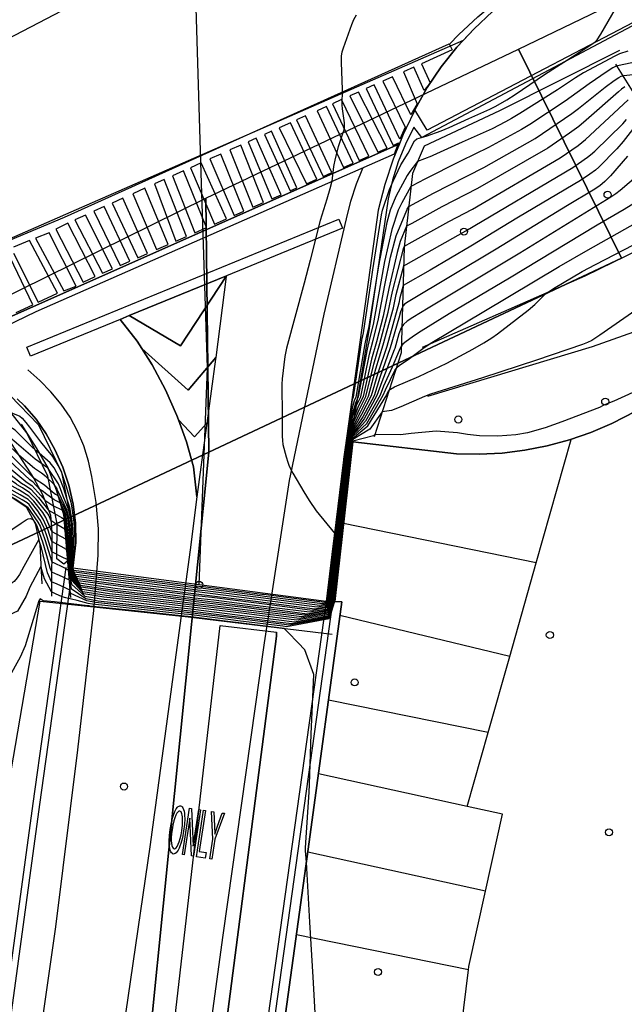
# Model space of a CAD drawing. Extents: x 0 to 85000, y -1 to 75000.
# Tile 89 of 147: x 39545 to 39630, y 61930 to 62069. Entities that reach past the tile are written whole.
import ezdxf

# ---------------------------------------------------------------- set-up
doc = ezdxf.new("R2010")
doc.units = 0
doc.header["$MEASUREMENT"] = 0
doc.header["$PDMODE"] = 33
doc.header["$PDSIZE"] = -3
for name, color, linetype in [('BOS3D_ACTIVE_POLY_CLIP', 227, 'CONTINUOUS'), ('BOS3D_PAVEMENT_MARKINGS_LI', 15, 'CONTINUOUS'), ('BOS3D_PAVEMENT_MARKINGS_PO', 9, 'CONTINUOUS'), ('CONTOUR_CLIP', 120, 'CONTINUOUS'), ('DTM_INFOTECHBREAKS_CLIP', 4, 'CONTINUOUS'), ('DTM_POINT', 158, 'CONTINUOUS'), ('FENCE_CLIP', 96, 'CONTINUOUS'), ('PARCELS_FULL_17_CLIP', 7, 'CONTINUOUS'), ('PARKING_CLIP', 78, 'CONTINUOUS'), ('ROAD_CLIP', 197, 'CONTINUOUS'), ('SIDEWALK_CLIP', 78, 'CONTINUOUS'), ('SPOT_ELEV', 82, 'CONTINUOUS')]:
    doc.layers.add(name, color=color, linetype=linetype)

msp = doc.modelspace()

# ---------------------------------------------------------------- linework, layer by layer
at = {"layer": 'BOS3D_ACTIVE_POLY_CLIP', "elevation": 30.22}
msp.add_lwpolyline([(39551.86, 61992.72), (39550.92, 61991.93), (39549.91, 61992.69), (39549.98, 61997.61), (39548.65, 62004.34), (39545.65, 62010.51), (39542.62, 62014.4), (39543.3, 62015.76), (39547.3, 62011.64), (39550.56, 62004.94), (39551.98, 61997.7)], close=True, dxfattribs=at)
at = {"layer": 'BOS3D_PAVEMENT_MARKINGS_LI'}
for p, q in [((39573.9, 62032.71), (39560.15, 62027.07)), ((39560.15, 62027.07), (39558.86, 62026.54)), ((39617.71, 61992.09), (39622.65, 62009.57)), ((39617.71, 61992.09), (39590.47, 61997.68)), ((39613.97, 61978.86), (39617.71, 61992.09)), ((39613.97, 61978.86), (39589.95, 61984.64)), ((39610.92, 61968.1), (39613.97, 61978.86)), ((39610.92, 61968.1), (39588.33, 61972.67)), ((39607.97, 61957.65), (39610.92, 61968.1)), ((39607.97, 61957.65), (39586.92, 61962.26)), ((39610.55, 61945.65), (39585.41, 61951.15)), ((39608.15, 61934.53), (39583.81, 61939.49)), ((39606.83, 61923.72), (39608.15, 61934.53))]:
    msp.add_line(p, q, dxfattribs=at)
for points in [[(39605.44, 62065.48), (39606.78, 62066.86), (39609.45, 62069.33), (39612.26, 62071.64), (39615.18, 62073.8), (39618.22, 62075.79), (39621.37, 62077.61), (39629.43, 62081.75), (39655.02, 62094.21), (39684.05, 62108.27), (39724.91, 62128.13), (39751.42, 62141.07), (39765.39, 62147.66)], [(39566.66, 61889.66), (39573.44, 61939.43), (39579.28, 61980.77), (39582.84, 62003.76), (39587.74, 62027.29), (39590.9, 62040.78), (39591.51, 62043.26), (39592.29, 62045.7), (39593.2, 62047.94)], [(39558.86, 62026.54), (39546.19, 62021.34), (39545.67, 62022.62), (39589.79, 62040.71), (39590.31, 62039.43), (39573.9, 62032.71)], [(39573.9, 62032.71), (39567.43, 62022.79), (39560.15, 62027.07)], [(39573.9, 62032.71), (39573.89, 62032.63), (39572.39, 62021.14)], [(39558.86, 62026.54), (39561.3, 62023.48), (39561.96, 62022.42)], [(39572.39, 62021.14), (39568.5, 62016.53), (39561.96, 62022.42)], [(39561.96, 62022.42), (39563.41, 62020.1), (39565.28, 62016.58), (39566.9, 62012.94), (39567.13, 62012.31)], [(39572.39, 62021.14), (39572.36, 62020.91), (39571.14, 62011.88)], [(39545.54, 61910.89), (39549.79, 61940.62), (39552.9, 61965.65), (39555.14, 61985.35), (39555.76, 61993.17), (39555.8, 61996.9), (39555.5, 62000.62), (39554.85, 62004.3), (39554.39, 62006.5), (39553.73, 62008.65), (39552.85, 62010.72), (39551.78, 62012.7), (39550.53, 62014.56), (39549.09, 62016.3), (39547.5, 62017.88), (39545.8, 62019.42)], [(39571.14, 62011.88), (39569.38, 62009.95), (39567.13, 62012.31)], [(39567.13, 62012.31), (39568.27, 62009.2), (39569.24, 62005.7), (39569.74, 62001.46)], [(39571.14, 62011.88), (39570.3, 62005.64), (39569.74, 62001.46)], [(39569.74, 62001.46), (39568.78, 61993.94), (39566.6, 61978.06), (39563.13, 61952.24), (39558.9, 61923.44), (39556.31, 61904.78), (39553.1, 61877.99), (39549.89, 61853.11)], [(39610.55, 61945.65), (39612.95, 61956.56), (39607.97, 61957.65)], [(39608.15, 61934.53), (39608.21, 61935.01), (39610.55, 61945.65)]]:
    msp.add_lwpolyline(points, dxfattribs=at)
at = {"layer": 'BOS3D_PAVEMENT_MARKINGS_PO'}
for points in [[(39543.34, 62037.8), (39551.01, 62041.02), (39605.41, 62065.54), (39605.81, 62064.67), (39601.51, 62062.71), (39602.7, 62060.01), (39601.88, 62058.93), (39600.4, 62062.23), (39598.93, 62061.57), (39600.89, 62057.06), (39599.97, 62055.48), (39597.41, 62060.88), (39596.03, 62060.26), (39599.2, 62053.73), (39598.44, 62052.02), (39594.82, 62059.71), (39593.66, 62059.19), (39597.51, 62051.15), (39598.25, 62051.52), (39597.65, 62049.93), (39546.95, 62027.6), (39541.15, 62024.82)], [(39543.78, 62035.9), (39547.28, 62028.98), (39550.03, 62030.24), (39546.04, 62037.71), (39543.79, 62036.75)], [(39544.16, 62027.51), (39546.5, 62028.62), (39543.32, 62035.31)]]:
    msp.add_lwpolyline(points, dxfattribs=at)
for points in [[(39591.35, 62058.15), (39595.31, 62050.18), (39596.62, 62050.75), (39592.57, 62058.7)], [(39594.03, 62049.61), (39590.19, 62057.63), (39588.89, 62057.04), (39592.68, 62049.02)], [(39591.81, 62048.64), (39588.05, 62056.66), (39586.74, 62056.07), (39590.44, 62048.04)], [(39586.67, 62046.38), (39582.97, 62054.37), (39581.35, 62053.64), (39585.21, 62045.74)], [(39588.83, 62047.33), (39585.07, 62055.32), (39583.83, 62054.76), (39587.57, 62046.78)], [(39583.85, 62045.14), (39580.28, 62053.16), (39579.31, 62052.72), (39582.94, 62044.74)], [(39581.66, 62044.18), (39578.12, 62052.19), (39576.98, 62051.68), (39580.33, 62043.59)], [(39579.17, 62043.08), (39575.93, 62051.2), (39574.4, 62050.51), (39577.64, 62042.41)], [(39576.35, 62041.84), (39573.11, 62049.93), (39571.57, 62049.24), (39574.99, 62041.25)], [(39571.08, 62039.52), (39567.81, 62047.54), (39566.26, 62046.84), (39569.45, 62038.81)], [(39573.91, 62040.77), (39570.35, 62048.69), (39568.8, 62047.99), (39572.22, 62040.03)], [(39568.25, 62038.28), (39565.11, 62046.32), (39563.72, 62045.7), (39566.75, 62037.62)], [(39565.68, 62037.15), (39562.38, 62045.09), (39560.65, 62044.32), (39564.02, 62036.42)], [(39562.76, 62035.87), (39559.24, 62043.68), (39557.72, 62042.99), (39561.35, 62035.25)], [(39560.24, 62034.76), (39556.59, 62042.49), (39555.15, 62041.84), (39558.87, 62034.16)], [(39573.9, 62032.71), (39560.15, 62027.07), (39558.86, 62026.54), (39546.19, 62021.34), (39545.67, 62022.62), (39589.79, 62040.71), (39590.31, 62039.43)], [(39557.79, 62033.68), (39553.95, 62041.29), (39552.44, 62040.61), (39556.36, 62033.06)], [(39555.33, 62032.6), (39551.45, 62040.17), (39549.77, 62039.32), (39553.64, 62031.83)], [(39552.64, 62031.26), (39548.82, 62038.81), (39546.91, 62038.01), (39550.9, 62030.57)], [(39572.39, 62021.14), (39568.5, 62016.53), (39561.96, 62022.42), (39561.3, 62023.48), (39558.86, 62026.54), (39560.15, 62027.07), (39567.43, 62022.79), (39573.9, 62032.71), (39573.89, 62032.63)], [(39560.15, 62027.07), (39573.9, 62032.71), (39567.43, 62022.79)], [(39572.39, 62021.14), (39572.36, 62020.91), (39571.14, 62011.88), (39569.38, 62009.94), (39567.13, 62012.31), (39566.9, 62012.94), (39565.28, 62016.58), (39563.41, 62020.1), (39561.96, 62022.42), (39568.5, 62016.53)], [(39571.14, 62011.88), (39570.3, 62005.64), (39569.74, 62001.46), (39569.24, 62005.7), (39568.27, 62009.2), (39567.13, 62012.31), (39569.38, 62009.94)], [(39567.84, 61957.21), (39567.91, 61956.96), (39567.96, 61956.66), (39567.99, 61956.32), (39568, 61955.95), (39567.96, 61955.1), (39567.85, 61954.16), (39567.67, 61953.22), (39567.46, 61952.39), (39567.33, 61952.03), (39567.2, 61951.72), (39567.07, 61951.46), (39566.93, 61951.25), (39566.79, 61951.08), (39566.65, 61950.98), (39566.52, 61950.92), (39566.39, 61950.91), (39566.26, 61950.96), (39566.14, 61951.06), (39566.04, 61951.22), (39565.96, 61951.44), (39565.89, 61951.7), (39565.85, 61952), (39565.82, 61952.33), (39565.81, 61952.71), (39565.84, 61953.52), (39565.94, 61954.37), (39566.08, 61955.14), (39566.23, 61955.82), (39566.4, 61956.41), (39566.59, 61956.9), (39566.8, 61957.28), (39567, 61957.55), (39567.1, 61957.63), (39567.21, 61957.69), (39567.31, 61957.72), (39567.42, 61957.72), (39567.55, 61957.67), (39567.66, 61957.57), (39567.76, 61957.42)], [(39566.43, 61951.68), (39566.5, 61951.66), (39566.58, 61951.66), (39566.65, 61951.68), (39566.8, 61951.79), (39566.94, 61951.99), (39567.09, 61952.28), (39567.23, 61952.65), (39567.36, 61953.09), (39567.48, 61953.61), (39567.58, 61954.21), (39567.67, 61954.97), (39567.71, 61955.62), (39567.69, 61956.17), (39567.65, 61956.4), (39567.61, 61956.59), (39567.55, 61956.75), (39567.48, 61956.86), (39567.4, 61956.94), (39567.31, 61956.97), (39567.16, 61956.95), (39567.02, 61956.85), (39566.88, 61956.67), (39566.73, 61956.41), (39566.59, 61956.05), (39566.45, 61955.58), (39566.33, 61955.01), (39566.21, 61954.32), (39566.14, 61953.75), (39566.1, 61953.25), (39566.09, 61952.8), (39566.12, 61952.42), (39566.18, 61952.1), (39566.26, 61951.87), (39566.37, 61951.72)], [(39568.95, 61957.37), (39569.21, 61952.04), (39569.99, 61957.22), (39570.24, 61957.18), (39569.25, 61950.59), (39568.98, 61950.63), (39568.72, 61955.96), (39567.94, 61950.79), (39567.69, 61950.83), (39568.68, 61957.41)], [(39571.03, 61951.12), (39570.91, 61950.34), (39569.67, 61950.53), (39570.66, 61957.11), (39570.93, 61957.07), (39570.05, 61951.27)], [(39572.21, 61954.85), (39572.25, 61953.71), (39572.64, 61954.84), (39573.31, 61956.71), (39573.62, 61956.67), (39572.26, 61952.99), (39571.84, 61950.2), (39571.57, 61950.24), (39571.99, 61953.03), (39571.8, 61956.94), (39572.12, 61956.89)]]:
    msp.add_lwpolyline(points, close=True, dxfattribs=at)
at = {"layer": 'CONTOUR_CLIP'}
for points, elevation in [([(39588.1, 61986.62), (39588.11, 61986.63), (39588.85, 61992.84), (39588.91, 61993.37), (39589.66, 61999.68), (39589.71, 62000.08), (39590.49, 62006.49), (39590.52, 62006.78), (39591.7, 62014.93), (39591.79, 62015.33), (39591.88, 62015.52), (39593.11, 62023.88), (39593.19, 62024.22), (39593.3, 62024.66), (39594.51, 62032.87), (39594.61, 62033.53), (39595.84, 62041.32), (39595.99, 62042.01), (39596.98, 62044.9), (39597.47, 62046.1), (39598.59, 62048.39), (39599.59, 62050.08), (39600.5, 62051.79), (39600.82, 62052.08), (39602.15, 62052.45), (39604.3, 62053.23), (39605.4, 62053.7), (39608.17, 62054.98), (39611.14, 62056.29), (39612.01, 62056.73), (39613.58, 62057.61), (39614.75, 62058.34), (39618.88, 62061.17), (39623.32, 62064.03), (39625.61, 62065.46), (39626.06, 62065.8), (39626.33, 62066.07), (39626.87, 62066.88), (39628.93, 62070.5)], 26), ([(39592.27, 62069.57), (39591.89, 62068.91), (39591.6, 62068.2), (39590.41, 62064.93), (39590.24, 62064.37), (39590.14, 62063.82), (39590.12, 62062.87), (39590.28, 62059.05), (39590.22, 62056.89), (39590.27, 62056.31), (39590.55, 62054.34), (39590.55, 62053.81), (39590.49, 62053.31), (39590.34, 62052.77), (39589.73, 62050.97), (39589.3, 62049.29), (39589.07, 62048.16), (39588.79, 62046.12), (39588.53, 62045.01), (39588.12, 62043.53), (39587.16, 62040.52), (39585.76, 62034.93), (39584.91, 62031.66), (39582.39, 62022.45), (39582.17, 62021.29), (39581.77, 62018.15), (39581.72, 62017.36), (39581.72, 62016.58), (39581.78, 62013.66), (39581.81, 62010), (39581.84, 62009.43), (39581.9, 62008.85), (39582.34, 62007.11), (39582.57, 62006.34), (39582.77, 62005.78), (39583.3, 62004.77), (39584.87, 62002.14), (39585.6, 62000.92), (39586.59, 61999.46), (39589.19, 61996.3), (39588.83, 61993.32), (39588.82, 61993.26), (39588.02, 61986.63)], 27), ([(39630.66, 62064.47), (39629.52, 62064.09), (39628.83, 62063.79), (39624.39, 62061.4), (39623.29, 62060.72), (39620.71, 62059.01), (39615.4, 62055.67), (39614.24, 62054.95), (39613.38, 62054.48), (39611.47, 62053.51), (39607.24, 62051.63), (39603.09, 62049.73), (39602.9, 62049.65), (39600.94, 62048.89), (39599.83, 62047.48), (39599.47, 62046.91), (39597.88, 62043.91), (39597.07, 62042), (39596.58, 62040.27), (39595.41, 62034.11), (39595.12, 62032.36), (39593.98, 62025.23), (39593.67, 62024), (39593.46, 62023.1), (39592.21, 62015.55), (39591.97, 62015.01), (39591.71, 62014.04), (39590.62, 62006.96), (39590.51, 62006.18), (39589.8, 62000.2), (39589.69, 61999.32), (39588.99, 61993.43), (39588.87, 61992.43), (39588.19, 61986.63), (39588.18, 61986.61)], 25), ([(39631.24, 62062.85), (39629.24, 62062.43), (39628.92, 62062.3), (39628.58, 62062.13), (39627.77, 62061.61), (39625.2, 62059.86), (39621.8, 62057.41), (39616.83, 62054.13), (39615.65, 62053.39), (39610.98, 62050.84), (39607.12, 62048.97), (39601.78, 62046.28), (39601.25, 62046.01), (39599.99, 62045.32), (39598.69, 62043.02), (39598.2, 62041.99), (39597.28, 62039.28), (39596.25, 62034.72), (39595.72, 62031.87), (39594.66, 62025.8), (39594.16, 62023.79), (39593.8, 62022.35), (39592.55, 62015.57), (39592.14, 62014.69), (39591.72, 62013.29), (39590.71, 62007.15), (39590.54, 62005.85), (39589.88, 62000.32), (39589.72, 61998.93), (39589.07, 61993.49), (39588.9, 61992.01), (39588.27, 61986.63), (39588.26, 61986.6)], 24), ([(39588.33, 61986.59), (39588.35, 61986.64), (39588.92, 61991.6), (39589.15, 61993.54), (39589.75, 61998.57), (39589.97, 62000.43), (39590.57, 62005.52), (39590.8, 62007.33), (39591.73, 62012.65), (39592.32, 62014.37), (39592.9, 62015.6), (39594.12, 62021.62), (39594.64, 62023.58), (39595.35, 62026.38), (39596.29, 62031.39), (39597.12, 62035.35), (39597.93, 62038.37), (39599.4, 62041.98), (39599.48, 62042.14), (39599.69, 62042.51), (39600.82, 62043.13), (39603.17, 62044.41), (39610.3, 62048.02), (39617.58, 62052.13), (39622.76, 62055.65), (39623.69, 62056.36), (39627.49, 62059.41), (39628.76, 62060.34), (39629.41, 62060.77), (39629.75, 62060.94), (39630.1, 62061.05), (39631.79, 62061.25)], 23), ([(39630.26, 62059.42), (39629.8, 62059.09), (39629.34, 62058.72), (39624.77, 62054.72), (39623.73, 62053.84), (39622.44, 62052.9), (39619.35, 62050.76), (39609.43, 62045.06), (39604.39, 62042.47), (39600.14, 62040.13), (39599.38, 62039.71), (39598.48, 62037.58), (39598.04, 62036.02), (39596.86, 62030.92), (39596.06, 62026.98), (39595.12, 62023.36), (39594.44, 62020.91), (39593.26, 62015.63), (39592.5, 62014.06), (39591.73, 62012.1), (39590.89, 62007.51), (39590.6, 62005.21), (39590.05, 62000.54), (39589.77, 61998.2), (39589.23, 61993.6), (39588.95, 61991.18), (39588.43, 61986.64), (39588.41, 61986.58)], 22), ([(39588.48, 61986.57), (39588.5, 61986.64), (39588.97, 61990.76), (39589.31, 61993.65), (39589.8, 61997.81), (39590.13, 62000.65), (39590.63, 62004.87), (39590.98, 62007.69), (39591.74, 62011.63), (39592.67, 62013.74), (39593.62, 62015.65), (39594.75, 62020.23), (39595.6, 62023.15), (39596.78, 62027.58), (39597.41, 62030.47), (39599.01, 62036.72), (39599.03, 62036.8), (39599.08, 62036.9), (39599.74, 62037.27), (39605.34, 62040.37), (39608.72, 62042.15), (39621.12, 62049.38), (39623.64, 62051.16), (39624.71, 62051.98), (39630.73, 62057.58)], 21), ([(39588.56, 61986.56), (39588.58, 61986.64), (39589, 61990.33), (39589.39, 61993.71), (39589.83, 61997.44), (39590.22, 62000.77), (39590.66, 62004.54), (39591.07, 62007.86), (39591.74, 62011.21), (39592.85, 62013.41), (39594, 62015.68), (39595.05, 62019.56), (39596.09, 62022.93), (39597.52, 62028.19), (39597.93, 62030.04), (39598.98, 62034.11), (39599.33, 62034.31), (39607.75, 62039.08), (39622.89, 62048.01), (39624.96, 62049.47), (39625.42, 62049.83), (39626, 62050.35), (39629.95, 62054.21), (39630.48, 62054.8)], 20), ([(39632.49, 62054.86), (39630.02, 62051.72), (39629.13, 62050.67), (39626.56, 62048.06), (39626.12, 62047.67), (39625.32, 62047.08), (39623.98, 62046.21), (39615.22, 62041), (39608.48, 62036.92), (39602.7, 62033.51), (39598.92, 62031.34), (39598.89, 62031.32), (39598.45, 62029.61), (39598.27, 62028.82), (39596.57, 62022.72), (39595.33, 62018.92), (39594.38, 62015.71), (39593.03, 62013.1), (39591.75, 62010.85), (39591.16, 62008.03), (39590.69, 62004.22), (39590.3, 62000.88), (39589.86, 61997.07), (39589.47, 61993.76), (39589.02, 61989.92), (39588.66, 61986.64), (39588.63, 61986.55)], 19), ([(39630.62, 62049.62), (39628.24, 62046.87), (39627.42, 62046.03), (39626.72, 62045.45), (39625.79, 62044.84), (39622.16, 62042.67), (39612.06, 62036.47), (39599.59, 62029.04), (39599.11, 62028.68), (39598.91, 62028.46), (39598.8, 62028.28), (39598.53, 62027.62), (39598.29, 62026.73), (39597.07, 62022.5), (39595.61, 62018.3), (39594.79, 62015.74), (39593.21, 62012.78), (39591.75, 62010.58), (39591.25, 62008.21), (39590.72, 62003.89), (39590.39, 62000.99), (39589.89, 61996.68), (39589.55, 61993.82), (39589.05, 61989.5), (39588.74, 61986.64), (39588.7, 61986.54)], 18), ([(39634.71, 62049.11), (39629.6, 62044.78), (39628.99, 62044.32), (39628.26, 62043.82), (39615.42, 62035.9), (39602.42, 62028.13), (39600.26, 62026.81), (39599.48, 62026.28), (39598.93, 62025.81), (39598.63, 62025.37), (39598.3, 62024.48), (39597.7, 62022.44), (39597.64, 62022.25), (39595.88, 62017.69), (39595.2, 62015.77), (39593.38, 62012.46), (39591.76, 62010.37), (39591.33, 62008.37), (39590.75, 62003.56), (39590.47, 62001.1), (39589.91, 61996.32), (39589.63, 61993.87), (39589.07, 61989.08), (39588.81, 61986.64), (39588.78, 61986.53)], 17), ([(39634.87, 62045), (39630.14, 62042.11), (39626.32, 62039.85), (39613.93, 62032.38), (39605.43, 62027.32), (39601.47, 62024.89), (39600.34, 62024.16), (39599.12, 62023.28), (39598.85, 62023.03), (39598.64, 62022.75), (39598.32, 62022.14), (39597.33, 62019.8), (39596.14, 62017.11), (39595.64, 62015.8), (39593.56, 62012.14), (39591.76, 62010.16), (39591.41, 62008.54), (39590.78, 62003.23), (39590.55, 62001.21), (39589.94, 61995.95), (39589.71, 61993.93), (39589.1, 61988.66), (39588.89, 61986.64), (39588.85, 61986.52)], 16), ([(39588.92, 61986.51), (39588.96, 61986.65), (39589.13, 61988.23), (39589.79, 61993.98), (39589.97, 61995.56), (39590.63, 62001.32), (39590.81, 62002.89), (39591.5, 62008.7), (39591.76, 62009.96), (39593.74, 62011.82), (39596.09, 62015.84), (39596.39, 62016.56), (39597.09, 62018.03), (39597.71, 62019.32), (39598.08, 62019.83), (39598.51, 62020.16), (39599.63, 62020.88), (39601.86, 62022.58), (39602.97, 62023.29), (39610.32, 62027.64), (39620.98, 62034.01), (39625.07, 62036.4), (39637.71, 62043.49)], 15), ([(39588.99, 61986.5), (39589.03, 61986.65), (39589.15, 61987.82), (39589.87, 61994.04), (39590, 61995.18), (39590.71, 62001.43), (39590.84, 62002.56), (39591.58, 62008.86), (39591.76, 62009.75), (39593.91, 62011.5), (39596.57, 62015.87), (39596.63, 62016.02), (39596.88, 62016.55), (39597.09, 62016.69), (39597.68, 62016.98), (39601.14, 62018.48), (39605.07, 62020.36), (39608.76, 62022.33), (39610.29, 62023.21), (39611.43, 62023.93), (39612.23, 62024.48), (39616.59, 62027.84), (39617.54, 62028.65), (39618.74, 62029.89), (39619.18, 62030.27), (39620.16, 62030.91), (39624.21, 62033.3), (39626.11, 62034.32), (39639.49, 62041.25)], 14), ([(39633.49, 62029.03), (39626.74, 62024.3), (39625.59, 62023.55), (39624.99, 62023.25), (39624.26, 62022.97), (39617.75, 62020.75), (39610.14, 62018.27), (39602.77, 62015.94), (39601.91, 62015.61), (39598.59, 62014.16), (39597.27, 62013.63), (39595.92, 62013.47), (39594.19, 62011), (39591.77, 62009.54), (39591.66, 62009.02), (39590.87, 62002.23), (39590.79, 62001.54), (39590.02, 61994.8), (39589.95, 61994.09), (39589.18, 61987.38), (39589.1, 61986.65), (39589.06, 61986.49)], 13), ([(39632.94, 62016.92), (39628.68, 62014.96), (39627.6, 62014.53), (39627.21, 62014.34), (39626.69, 62014.07), (39621.36, 62012.04), (39618.98, 62011.22), (39616.48, 62010.51), (39614.82, 62010.19), (39612.27, 62010.02), (39609.72, 62010.06), (39607.98, 62010.26), (39606.59, 62010.48), (39603.56, 62010.73), (39600.02, 62010.41), (39598.51, 62010.22), (39594.88, 62010.26), (39594.7, 62010.09), (39591.77, 62009.33), (39591.74, 62009.18), (39590.9, 62001.88), (39590.88, 62001.65), (39590.05, 61994.42), (39590.02, 61994.15), (39589.2, 61986.94), (39589.17, 61986.65), (39589.12, 61986.49)], 12), ([(39534.48, 62014.55), (39535.49, 62014.38), (39538.47, 62014.43), (39541.36, 62014.13), (39542.86, 62013.62), (39544.68, 62012.85), (39545.01, 62012.59), (39545.52, 62011.95), (39546.03, 62011.28), (39547.61, 62009.21), (39548.41, 62008.24), (39549.29, 62007.15), (39550.24, 62005.6), (39550.57, 62004.9), (39551.25, 62002.91), (39551.89, 62000.68), (39552.01, 62000.18), (39552.32, 61997.87), (39552.47, 61995.27), (39552.44, 61994.75), (39552.14, 61991.4), (39552.15, 61991.33)], 27), ([(39552.12, 61991.33), (39552.1, 61991.48), (39552.27, 61994.48), (39552.27, 61995.73), (39552.1, 61998.04), (39551.77, 61999.92), (39551.4, 62001.08), (39550.84, 62002.73), (39550.34, 62004.05), (39549.52, 62005.52), (39548.97, 62006.26), (39547.42, 62007.64), (39546.97, 62007.96), (39546.23, 62008.64), (39544.01, 62010.88), (39542.12, 62012.06), (39540.5, 62012.33), (39539.89, 62012.39), (39539.36, 62012.44), (39538.52, 62012.52), (39534.59, 62013.41), (39534.41, 62013.41)], 26), ([(39552.09, 61991.34), (39552.06, 61991.57), (39552.13, 61994.27), (39552.05, 61996.24), (39551.88, 61998.21), (39551.57, 61999.7), (39550.83, 62001.54), (39550.44, 62002.55), (39550.13, 62003.29), (39548.71, 62005.44), (39548.68, 62005.48), (39548.61, 62005.54), (39546.87, 62006.79), (39543.57, 62009.58), (39543.13, 62009.98), (39542.81, 62010.18), (39542.54, 62010.22), (39542.15, 62010.29), (39539.92, 62010.89), (39539.28, 62011.06), (39534.98, 62012.21), (39534.34, 62012.23)], 25), ([(39534.2, 62009.89), (39535.75, 62009.89), (39539.16, 62009.1), (39540.85, 62008.71), (39542.15, 62008.41), (39542.62, 62008.12), (39546.52, 62004.23), (39546.65, 62004.12), (39546.71, 62004.09), (39548.18, 62003.15), (39549.31, 62002.16), (39549.75, 62001.82), (39550.07, 62001.65), (39551.25, 61999.35), (39551.44, 61998.54), (39551.57, 61997.36), (39551.91, 61993.92), (39551.95, 61991.81), (39552.02, 61991.34)], 23), ([(39552.06, 61991.34), (39552.01, 61991.68), (39552.01, 61994.09), (39551.82, 61996.78), (39551.66, 61998.37), (39551.4, 61999.52), (39550.16, 62002.08), (39550.03, 62002.38), (39549.94, 62002.58), (39549.53, 62003.2), (39548.43, 62004.29), (39547.73, 62004.79), (39546.76, 62005.46), (39544.54, 62007.32), (39542.81, 62009.05), (39542.59, 62009.18), (39540.24, 62009.79), (39539.21, 62010.05), (39535.37, 62011.04), (39534.27, 62011.06)], 24), ([(39551.98, 61991.35), (39551.89, 61991.94), (39551.81, 61993.77), (39551.31, 61997.97), (39551.22, 61998.7), (39551.1, 61999.2), (39550.39, 62000.59), (39549.56, 62001.02), (39548.33, 62001.9), (39547.97, 62002.18), (39547.51, 62002.47), (39546.51, 62003.54), (39546.27, 62003.72), (39546.09, 62003.83), (39542.45, 62007.22), (39541.69, 62007.63), (39541.51, 62007.67), (39539.1, 62008.16), (39536.13, 62008.76), (39534.12, 62008.73)], 22), ([(39534.05, 62007.56), (39536.5, 62007.64), (39539.04, 62007.21), (39541.23, 62006.82), (39541.92, 62006.52), (39542.44, 62006.21), (39545.51, 62003.61), (39545.87, 62003.38), (39546.37, 62003.02), (39547.67, 62001.62), (39548.21, 62000.95), (39549.36, 62000.2), (39550.71, 61999.53), (39550.96, 61999.04), (39551, 61998.87), (39551.03, 61998.61), (39551.72, 61993.64), (39551.82, 61992.1), (39551.94, 61991.35)], 21), ([(39533.98, 62006.4), (39536.86, 62006.56), (39538.98, 62006.28), (39540.58, 62006.06), (39540.95, 62005.97), (39541.4, 62005.8), (39542.19, 62005.44), (39543.45, 62004.5), (39544.91, 62003.39), (39545.47, 62003.04), (39546.23, 62002.52), (39547.33, 62001.35), (39548.76, 61999.55), (39549.14, 61999.31), (39549.91, 61998.9), (39550.59, 61998.51), (39550.94, 61998.3), (39551.64, 61993.51), (39551.74, 61992.28), (39551.9, 61991.36)], 20), ([(39551.81, 61991.37), (39551.55, 61992.68), (39551.49, 61993.28), (39551.17, 61995.43), (39549.26, 61996.5), (39549.22, 61996.53), (39548.38, 61998.5), (39547.94, 61999.22), (39546.66, 62000.84), (39545.97, 62001.54), (39544.68, 62002.35), (39544.45, 62002.49), (39542.44, 62003.62), (39541.7, 62003.96), (39541.15, 62004.1), (39540.04, 62004.34), (39539.62, 62004.39), (39538.87, 62004.43), (39537.55, 62004.48), (39533.84, 62004.08)], 18), ([(39551.85, 61991.37), (39551.65, 61992.48), (39551.57, 61993.4), (39551.05, 61996.86), (39549.93, 61997.52), (39549.09, 61998.08), (39548.81, 61998.73), (39548.67, 61998.97), (39546.99, 62001.1), (39546.1, 62002.02), (39545.08, 62002.7), (39544.31, 62003.16), (39544.15, 62003.26), (39542.34, 62004.46), (39541.75, 62004.76), (39540.92, 62005.04), (39540.3, 62005.21), (39538.93, 62005.35), (39537.21, 62005.5), (39533.91, 62005.24)], 19), ([(39551.76, 61991.38), (39551.45, 61992.92), (39551.42, 61993.16), (39551.29, 61993.99), (39550.53, 61994.41), (39549.22, 61995.1), (39548.9, 61996.12), (39548.69, 61996.72), (39547.98, 61998.27), (39547.21, 61999.47), (39546.32, 62000.59), (39545.85, 62001.06), (39544.74, 62001.73), (39543.13, 62002.62), (39542.36, 62002.97), (39541.79, 62003.19), (39541.3, 62003.3), (39540.43, 62003.4), (39539.44, 62003.49), (39538.81, 62003.51), (39537.87, 62003.49), (39533.77, 62002.93)], 17), ([(39533.43, 61997.51), (39537.82, 61999.65), (39538.6, 62000.02), (39539.74, 62000.61), (39540.35, 62000.97), (39540.7, 62001.23), (39541, 62001.5), (39541.28, 62001.94), (39541.52, 62002.02), (39541.81, 62001.99), (39542.24, 62001.89), (39543.43, 62001.47), (39544.02, 62001.16), (39545.23, 62000.37), (39545.6, 62000.14), (39545.66, 62000.09), (39545.76, 61999.96), (39547.25, 61997.87), (39547.55, 61997.29), (39548.21, 61995.42), (39549.19, 61992.26), (39549.52, 61992.1), (39550.71, 61991.52)], 15), ([(39551.66, 61991.39), (39551.41, 61992.56), (39550.88, 61992.82), (39549.21, 61993.68), (39548.56, 61995.77), (39548.12, 61997.01), (39547.6, 61998.07), (39546.48, 61999.71), (39545.99, 62000.34), (39545.72, 62000.59), (39545.02, 62001.01), (39544.01, 62001.6), (39543.33, 62001.94), (39542.43, 62002.35), (39541.81, 62002.55), (39541.42, 62002.62), (39541.03, 62002.63), (39538.76, 62002.6), (39538.19, 62002.54), (39533.7, 62001.77)], 16), ([(39533.06, 61991.86), (39533.87, 61992.19), (39536.2, 61993.16), (39538.22, 61993.98), (39540.4, 61994.86), (39541.16, 61995.23), (39544.85, 61997.72), (39545.57, 61998.17), (39545.86, 61998.31), (39546.2, 61998.38), (39546.52, 61998.25), (39546.92, 61997.69), (39546.98, 61997.58), (39547.88, 61995.08), (39548.47, 61993.12), (39548.93, 61991.4), (39549.18, 61990.84), (39550.02, 61990.46), (39550.13, 61990.41)], 14), ([(39549.94, 61989.07), (39549.16, 61989.41), (39548.58, 61990.7), (39547.68, 61994.41), (39547.58, 61994.77), (39547.35, 61995.42), (39545.24, 61991.57), (39544.63, 61990.45), (39544.31, 61989.96), (39543.86, 61989.47), (39543.62, 61989.25), (39543.35, 61989.07), (39542.88, 61988.87), (39542.38, 61988.74), (39537.78, 61987.71), (39534.66, 61987), (39534.32, 61986.87), (39533.93, 61986.74), (39532.68, 61986.47)], 13), ([(39549.75, 61987.72), (39549.15, 61987.99), (39548.16, 61989.86), (39547.67, 61991.58), (39546.12, 61988.66), (39545.57, 61987.38), (39544.37, 61985.26), (39544.36, 61985.25), (39538.73, 61982.73), (39538.48, 61982.56), (39538.23, 61982.33), (39537.32, 61981.29), (39533.71, 61977.18), (39531.62, 61971.65)], 12), ([(39550.13, 61990.41), (39551.65, 61989.69), (39551.95, 61988.48), (39554.04, 61987.05), (39555.77, 61986.74), (39561.42, 61986.13), (39567.09, 61985.51), (39568.78, 61985.31), (39574.3, 61984.62), (39575.97, 61984.42), (39581.51, 61983.73), (39583.14, 61983.52), (39588.39, 61984.49), (39588.99, 61986.5)], 14), ([(39550.71, 61991.52), (39551.53, 61991.12), (39552, 61989.08), (39553.89, 61987.38), (39556.17, 61986.99), (39561.4, 61986.42), (39566.66, 61985.84), (39568.87, 61985.58), (39573.99, 61984.94), (39576.2, 61984.67), (39581.33, 61984.03), (39583.51, 61983.76), (39588.36, 61984.65), (39588.92, 61986.51)], 15), ([(39588.85, 61986.52), (39588.33, 61984.81), (39583.87, 61983.99), (39581.15, 61984.33), (39576.42, 61984.92), (39573.68, 61985.26), (39568.97, 61985.84), (39566.24, 61986.17), (39561.38, 61986.71), (39556.56, 61987.24), (39553.75, 61987.7), (39552.04, 61989.62), (39551.66, 61991.39)], 16), ([(39588.78, 61986.53), (39588.3, 61984.97), (39584.23, 61984.22), (39580.96, 61984.63), (39576.65, 61985.17), (39573.37, 61985.58), (39569.06, 61986.11), (39565.81, 61986.51), (39561.35, 61987.01), (39556.95, 61987.49), (39553.61, 61988.02), (39552.06, 61989.87), (39551.76, 61991.38)], 17), ([(39588.7, 61986.54), (39588.27, 61985.13), (39584.59, 61984.45), (39580.78, 61984.93), (39576.88, 61985.42), (39573.06, 61985.9), (39569.16, 61986.37), (39565.38, 61986.84), (39561.33, 61987.3), (39557.35, 61987.74), (39553.48, 61988.33), (39552.07, 61990.01), (39551.81, 61991.37)], 18), ([(39588.63, 61986.55), (39588.24, 61985.29), (39584.95, 61984.68), (39580.6, 61985.23), (39577.1, 61985.67), (39572.75, 61986.22), (39569.25, 61986.64), (39564.94, 61987.18), (39561.31, 61987.59), (39557.74, 61987.99), (39553.34, 61988.64), (39552.08, 61990.14), (39551.85, 61991.37)], 19), ([(39551.9, 61991.36), (39552.09, 61990.27), (39553.21, 61988.95), (39558.13, 61988.24), (39561.29, 61987.88), (39564.51, 61987.52), (39569.35, 61986.91), (39572.44, 61986.54), (39577.33, 61985.92), (39580.41, 61985.54), (39585.31, 61984.91), (39588.21, 61985.45), (39588.56, 61986.56)], 20), ([(39551.94, 61991.35), (39552.1, 61990.41), (39553.07, 61989.26), (39558.52, 61988.49), (39561.27, 61988.18), (39564.08, 61987.85), (39569.44, 61987.17), (39572.13, 61986.86), (39577.55, 61986.17), (39580.23, 61985.84), (39585.67, 61985.15), (39588.18, 61985.61), (39588.48, 61986.57)], 21), ([(39588.41, 61986.58), (39588.15, 61985.77), (39586.03, 61985.38), (39580.05, 61986.14), (39577.78, 61986.42), (39571.83, 61987.18), (39569.53, 61987.44), (39563.64, 61988.19), (39561.25, 61988.47), (39558.9, 61988.74), (39552.94, 61989.57), (39552.11, 61990.55), (39551.98, 61991.35)], 22), ([(39552.02, 61991.34), (39552.12, 61990.68), (39552.81, 61989.87), (39559.29, 61988.98), (39561.22, 61988.76), (39563.21, 61988.53), (39569.63, 61987.71), (39571.52, 61987.5), (39578.01, 61986.68), (39579.86, 61986.44), (39586.4, 61985.61), (39588.12, 61985.93), (39588.33, 61986.59)], 23), ([(39588.26, 61986.6), (39588.09, 61986.08), (39586.76, 61985.84), (39579.68, 61986.74), (39578.23, 61986.93), (39571.21, 61987.81), (39569.72, 61987.98), (39569.71, 61987.98), (39562.76, 61988.87), (39561.2, 61989.06), (39559.68, 61989.23), (39552.68, 61990.17), (39552.13, 61990.81), (39552.06, 61991.34)], 24), ([(39588.18, 61986.61), (39588.06, 61986.24), (39587.11, 61986.07), (39579.5, 61987.04), (39578.46, 61987.18), (39570.9, 61988.14), (39569.82, 61988.24), (39569.8, 61988.24), (39562.33, 61989.21), (39561.18, 61989.35), (39560.07, 61989.48), (39552.54, 61990.47), (39552.14, 61990.95), (39552.09, 61991.34)], 25), ([(39588.1, 61986.62), (39588.03, 61986.4), (39587.48, 61986.3), (39579.31, 61987.35), (39578.69, 61987.43), (39570.59, 61988.46), (39569.91, 61988.51), (39569.9, 61988.51), (39561.89, 61989.55), (39561.16, 61989.64), (39560.45, 61989.72), (39552.41, 61990.77), (39552.15, 61991.08), (39552.12, 61991.33)], 26), ([(39552.15, 61991.33), (39552.16, 61991.22), (39552.28, 61991.08), (39560.83, 61989.97), (39561.14, 61989.93), (39561.45, 61989.89), (39569.99, 61988.78), (39570.01, 61988.77), (39570.28, 61988.78), (39578.91, 61987.68), (39579.13, 61987.65), (39587.84, 61986.53), (39588, 61986.56), (39588.02, 61986.63)], 27), ([(39589.06, 61986.49), (39588.42, 61984.33), (39582.78, 61983.29), (39581.7, 61983.43), (39575.74, 61984.16), (39574.61, 61984.3), (39568.68, 61985.04), (39567.52, 61985.18), (39561.44, 61985.84), (39555.38, 61986.49), (39554.18, 61986.71), (39551.9, 61987.78), (39551.77, 61988.25), (39551.1, 61988.56), (39549.94, 61989.07)], 13), ([(39589.12, 61986.49), (39588.45, 61984.17), (39582.42, 61983.06), (39581.88, 61983.13), (39575.52, 61983.91), (39574.92, 61983.99), (39568.59, 61984.77), (39567.94, 61984.85), (39561.46, 61985.54), (39554.98, 61986.24), (39554.34, 61986.36), (39552.77, 61986.78), (39551.2, 61987.14), (39550.69, 61987.29), (39549.75, 61987.72)], 12), ([(39549.59, 61986.57), (39548.04, 61986.74), (39547.83, 61986.81), (39547.57, 61987.01), (39547.39, 61986.73), (39545.45, 61980.34), (39544.75, 61978.74), (39543.03, 61975.71)], 11), ([(39585.14, 61952.56), (39585.59, 61959.68), (39585.65, 61960.76), (39585.89, 61967.93), (39585.98, 61969.92), (39586.28, 61976.3), (39584.99, 61979.8), (39584.03, 61980.78), (39582.57, 61982.3), (39582.06, 61982.83), (39575.29, 61983.66), (39575.22, 61983.67), (39568.49, 61984.51), (39568.36, 61984.52), (39561.49, 61985.25), (39554.58, 61985.98), (39554.49, 61986), (39554.31, 61986.04), (39549.59, 61986.57)], 11), ([(39586.5, 61927.6), (39586.18, 61933.47), (39585.72, 61941.29), (39585.22, 61949.76), (39585.09, 61951.35), (39585.09, 61951.74), (39585.14, 61952.56)], 11)]:
    msp.add_lwpolyline(points, dxfattribs=dict(at, elevation=elevation))
at = {"layer": 'DTM_INFOTECHBREAKS_CLIP'}
for p, q in [((39547.54, 61986.68, 10.88), (39568.47, 61984.44, 10.75)), ((39568.47, 61984.44, 10.75), (39588.86, 61982.02, 11.13))]:
    msp.add_line(p, q, dxfattribs=at)
for points in [[(39733.04, 62159.31, 23.26), (39704, 62145.95, 24.27), (39663.81, 62126.68, 25.94), (39617.76, 62104.6, 27.23), (39576.42, 62083.69, 27.58), (39569.36, 62080.01, 27.52), (39535.09, 62062.14, 27.23), (39492.85, 62044.51, 28.91), (39474.22, 62036.73, 28.91), (39474.03, 62036.65, 28.91)], [(39751.98, 62140.38, 21.79), (39710.58, 62120.31, 23.64), (39667.59, 62099.24, 25.04), (39627.9, 62080.06, 26.16), (39617.27, 62074.26, 26.44), (39614.32, 62072.28, 26.46), (39611.54, 62070.08, 26.48), (39608.93, 62067.67, 26.51), (39606.51, 62065.07, 26.54), (39604.3, 62062.29, 26.56), (39602.31, 62059.35, 26.59), (39600.56, 62056.18, 26.64), (39600.49, 62056.07, 26.64), (39599.31, 62053.58, 26.66)], [(39516.65, 62105.52, 22.74), (39488.27, 62093.25, 22.74), (39462.72, 62082.52, 21.58), (39464.72, 62016.14, 21.67), (39465.39, 61982.84, 20.48), (39511.76, 61996.65, 16.96), (39533.08, 62001.33, 15.71), (39538.39, 62001.93, 15.33), (39541.45, 62002.08, 14.95), (39543.57, 62001.4, 14.85), (39545.57, 62000.02, 14.74), (39546.84, 61997.65, 13.75), (39547.51, 61994.7, 12.76), (39547.79, 61989.12, 11.4)], [(39677.94, 62092.5, 25.15), (39638.76, 62072.4, 25.75), (39602.32, 62053.31, 26.49), (39600.56, 62056.18, 26.64)], [(39570.06, 61988.98, 27.89), (39571.21, 62019.71, 27.42), (39570.34, 62047.28, 27.92), (39569.36, 62080.01, 27.52)], [(39629.48, 62064.58, 25.12), (39612.52, 62056.05, 25.89), (39601.88, 62051.03, 25.42), (39600.2, 62047.2, 24.67), (39599.06, 62036.76, 20.95), (39598.6, 62021.82, 15.59), (39594.78, 62009.94, 11.9)], [(39628.93, 62062.67, 24.15), (39633.64, 62055.1, 18.51), (39637.82, 62045.86, 15.73), (39641, 62040.67, 13.57)], [(39599.31, 62053.58, 26.66), (39598.88, 62052.68, 26.67), (39597.49, 62049.2, 26.68), (39596.31, 62045.64, 26.66), (39595.35, 62042.01, 26.62), (39590.47, 62006.67, 26.54), (39587.99, 61986.63, 27.43)], [(39641, 62040.67, 13.57), (39624.61, 62032.68, 13.67), (39601.61, 62022.55, 15.03)], [(39658.87, 62028.19, 11.99), (39649.16, 62022.78, 11.99), (39641.7, 62018.63, 11.99), (39628.43, 62011.82, 11.49), (39625.46, 62010.55, 11.62), (39622.41, 62009.49, 11.71), (39619.28, 62008.64, 11.75), (39616.11, 62008.02, 11.76), (39612.9, 62007.63, 11.72), (39609.67, 62007.46, 11.65), (39606.43, 62007.52, 11.53), (39591.77, 62009.24, 11.58), (39589.22, 61986.65, 11.3), (39590.21, 61986.58, 11.16), (39585.47, 61951.6, 11.02), (39576.62, 61887.2, 10.33)], [(39602.41, 62015.68, 12.95), (39625.7, 62022.7, 12.93), (39643.9, 62029.18, 12.51)], [(39544.3, 62015.32, 27.65), (39545.35, 62014.33, 27.68), (39547, 62012.42, 27.72), (39548.43, 62010.35, 27.76), (39549.64, 62008.13, 27.78), (39550.77, 62005.65, 27.78), (39551.63, 62003.07, 27.77), (39552.23, 62000.41, 27.75), (39552.55, 61997.7, 27.72), (39552.59, 61994.98, 27.69), (39552.17, 61991.33, 27.85)], [(39544.85, 62011.74, 26.66), (39547, 62008.37, 26.35), (39548.67, 62005.44, 24.95), (39549.87, 62002.31, 23.62), (39550.88, 61998.96, 20.46), (39551.86, 61987.22, 12.28)], [(39542.95, 62009.8, 24.8), (39546.64, 62004.04, 22.94), (39547.89, 62001.78, 21.59), (39549.03, 61998.85, 19.5), (39549.23, 61996.45, 17.95), (39549.14, 61987.39, 11.58)], [(39587.99, 61986.63, 27.43), (39570.06, 61988.98, 27.64), (39552.17, 61991.33, 27.85)], [(39512.62, 61711.77, 7.89), (39523.69, 61813.57, 7.64), (39538.38, 61933.14, 9.7), (39547.54, 61986.68, 10.88)], [(39537.83, 61673.7, 7.41), (39535.17, 61678.35, 7.57), (39537.14, 61697.2, 7.6), (39545.25, 61756.04, 8.24), (39551.13, 61804.04, 9.11), (39558.89, 61864.26, 9.6), (39565.41, 61917.29, 10.16), (39573.01, 61983.25, 10.93), (39580.99, 61982.27, 10.75)], [(39541.89, 61681.81, 7.44), (39543.84, 61701.73, 7.47), (39554.65, 61770.35, 8.31), (39563.14, 61842.02, 9.2), (39571.62, 61909.31, 10.37), (39581, 61981.73, 10.76), (39580.99, 61982.27, 10.75)]]:
    msp.add_polyline3d(points, dxfattribs=at)
at = {"layer": 'DTM_POINT'}
for p in [(39627.81, 62044.18, 17.23), (39607.5, 62038.96, 20.01), (39627.48, 62014.91, 12.06), (39606.7, 62012.38, 12.28), (39619.65, 61981.89, 11.51), (39592.04, 61975.19, 11.51), (39559.42, 61960.45, 10.83), (39628.02, 61953.98, 11.51), (39595.35, 61934.22, 11.51)]:
    msp.add_point(p, dxfattribs=at)
at = {"layer": 'FENCE_CLIP'}
for points in [[(39758.69, 62130.96), (39693.63, 62099.96), (39687.91, 62097.2), (39662.31, 62084.2), (39642.89, 62074.25), (39601.54, 62052.27), (39600.43, 62053.75), (39599.23, 62051.32), (39598.21, 62048.81), (39597.39, 62046.22), (39596.77, 62043.58), (39594.03, 62024.95), (39590.87, 62006.31), (39588.9, 61986.51), (39577.95, 61908.11)], [(39469.1, 61354.88), (39473.56, 61405.55), (39482.31, 61476.67), (39491.54, 61545.97), (39499.53, 61605.79), (39500.25, 61611.05), (39507.23, 61661.48), (39517.41, 61736.55), (39529.33, 61829.5), (39530.37, 61836.86), (39534.61, 61870.41), (39546.59, 61958.04), (39551.25, 61991.45)]]:
    msp.add_lwpolyline(points, dxfattribs=at)
at = {"layer": 'PARCELS_FULL_17_CLIP'}
for points in [[(39789.61, 61907.48), (39849.88, 61809.14), (39912.14, 61707.57), (39918.38, 61697.38), (39863.46, 61657.17), (39773.02, 61615.78), (39800.95, 61564.24), (39687.01, 61467.93), (39695.42, 61451.32), (39499.76, 61285.1), (39565.57, 61629.37), (39656.82, 61469.94), (39682.87, 61484.84), (39543.36, 61728.56), (39556.85, 61862.89), (39571.41, 62007.77), (39629.77, 62035.19), (39615.22, 62064.78), (39643.31, 62078.37), (39759.93, 61888.66)], [(39571.41, 62007.77), (39570.99, 62043.67), (39615.22, 62064.78), (39629.77, 62035.19)], [(39571.41, 62007.77), (39470.25, 61960.25), (39469.43, 61993.56), (39570.99, 62043.67)], [(39543.36, 61728.56), (39470.25, 61960.25), (39571.41, 62007.77), (39556.85, 61862.89)]]:
    msp.add_lwpolyline(points, close=True, dxfattribs=at)
at = {"layer": 'PARKING_CLIP'}
msp.add_lwpolyline([(39576.62, 61887.2), (39585.47, 61951.6), (39590.21, 61986.58), (39589.22, 61986.65), (39591.77, 62009.24), (39606.43, 62007.52), (39609.67, 62007.46), (39612.9, 62007.63), (39616.11, 62008.02), (39619.28, 62008.64), (39622.41, 62009.49), (39625.46, 62010.55), (39628.43, 62011.82), (39641.7, 62018.63), (39649.16, 62022.78), (39658.87, 62028.19), (39674.78, 61999.46), (39702.02, 61951.01), (39748.38, 61874.11)], dxfattribs=at)
at = {"layer": 'ROAD_CLIP'}
for points in [[(39611.54, 62070.08), (39608.93, 62067.67), (39607.43, 62066.05), (39606.51, 62065.07), (39604.3, 62062.29), (39602.31, 62059.35), (39600.56, 62056.18), (39600.49, 62056.07), (39599.31, 62053.58), (39598.88, 62052.68), (39598.37, 62051.4), (39535.02, 62023.22)], [(39535.02, 62023.22), (39598.37, 62051.4), (39597.49, 62049.2), (39596.31, 62045.64), (39595.35, 62042.01), (39590.47, 62006.67), (39587.99, 61986.63), (39577.03, 61908.23)], [(39535.53, 61870.29), (39547.51, 61957.91), (39552.17, 61991.33), (39552.59, 61994.98), (39552.55, 61997.7), (39552.23, 62000.41), (39551.63, 62003.07), (39550.77, 62005.65), (39549.64, 62008.13), (39548.43, 62010.35), (39547, 62012.42), (39545.35, 62014.33), (39544.3, 62015.32)]]:
    msp.add_lwpolyline(points, dxfattribs=at)
at = {"layer": 'SIDEWALK_CLIP'}
for points in [[(39779.25, 62141.71), (39758.81, 62131.41), (39725.62, 62115.71), (39683.51, 62095.32), (39682.24, 62094.65), (39677.94, 62092.5), (39638.76, 62072.4), (39602.32, 62053.31), (39600.56, 62056.18), (39602.31, 62059.35), (39604.3, 62062.29), (39606.51, 62065.07), (39607.43, 62066.05), (39608.93, 62067.67), (39611.54, 62070.08), (39614.32, 62072.28), (39617.27, 62074.26), (39627.9, 62080.06), (39667.59, 62099.24), (39710.58, 62120.31), (39751.98, 62140.38), (39771.21, 62149.85)], [(39565.41, 61917.29), (39573.01, 61983.25), (39580.99, 61982.27), (39581, 61981.73), (39571.62, 61909.31)]]:
    msp.add_lwpolyline(points, dxfattribs=at)
msp.add_lwpolyline([(39607.43, 62066.05), (39606.51, 62065.07), (39604.3, 62062.29), (39602.31, 62059.35), (39600.56, 62056.18), (39600.49, 62056.07), (39599.31, 62053.58), (39598.88, 62052.68), (39598.37, 62051.4), (39534.55, 62023.01), (39532.96, 62023.73), (39531.29, 62024.32), (39530.71, 62024.53), (39528.41, 62025.13), (39526.06, 62025.53), (39524.79, 62025.64), (39500.07, 62079.29), (39509.82, 62083.68), (39531.79, 62033.12), (39531.84, 62033)], close=True, dxfattribs=at)
at = {"layer": 'SPOT_ELEV'}
msp.add_point((39570.06, 61988.98, 27.89), dxfattribs=at)

doc.saveas('drawing.dxf')
